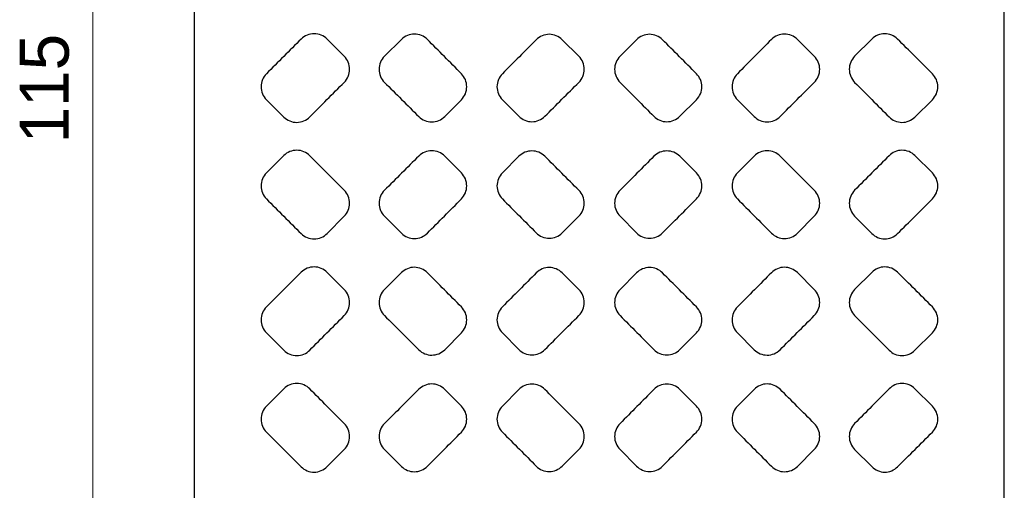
# Model space of a CAD drawing. Header units: millimetres. Extents: x 2329 to 5782, y 1296 to 2780.
# Tile 120 of 123: x 5700 to 5781, y 2252 to 2290. Entities that reach past the tile are written whole.
import ezdxf

# ---------------------------------------------------------------- set-up
doc = ezdxf.new("R2010")
doc.units = ezdxf.units.MM
doc.header["$LTSCALE"] = 0.3
doc.layers.add('00_COMPONENTS', color=7, linetype='Continuous')
doc.layers.add('51__DRAFT_DIMS', color=7, linetype='Continuous')
doc.styles.add('尺寸值样式', font='兰亭黑 GBK.TTF', dxfattribs={"height": 4})
doc.dimstyles.new('1直线标注', dxfattribs={"dimtxt": 4, "dimasz": 3, "dimexe": 2.5, "dimexo": 0, "dimtad": 1, "dimdec": 1, "dimdsep": 46, "dimtxsty": '尺寸值样式', "dimcen": 0, "dimclrd": 8, "dimclre": 8, "dimclrt": 7, "dimadec": 0, "dimazin": 0, "dimtp": 0.001, "dimtm": 0.001, "dimtfac": 1, "dimtdec": 1, "dimtmove": 0, "dimatfit": 0, "dimldrblk": '_FILLED', "dimfxl": 1, "dimtolj": 1, "dimlwd": 15, "dimlwe": 15, "dimarcsym": 0})

# ---------------------------------------------------------------- blocks, each defined once
blk = doc.blocks.new('*D386')
at = {"layer": '51__DRAFT_DIMS', "color": 8, "lineweight": 15}
for p, q in [((5720.16, 2341.844), (5703.871, 2341.844)), ((5706.371, 2338.844), (5706.371, 2229.844)), ((5720.16, 2226.844), (5703.871, 2226.844))]:
    blk.add_line(p, q, dxfattribs=at)
at = {"layer": '51__DRAFT_DIMS', "color": 8}
for points in [[(5706.871, 2338.844), (5705.871, 2338.844), (5706.371, 2341.844)], [(5705.871, 2229.844), (5706.871, 2229.844), (5706.371, 2226.844)]]:
    blk.add_solid(points, dxfattribs=at)
at = {"layer": 'Defpoints', "color": 0}
for p in [(5720.16, 2341.844), (5706.371, 2226.844), (5720.16, 2226.844)]:
    blk.add_point(p, dxfattribs=at)
at = {"layer": '51__DRAFT_DIMS', "color": 7, "insert": (5700.412, 2284.48), "char_height": 4, "attachment_point": 2, "rotation": 90, "line_spacing_factor": 0.9, "style": '尺寸值样式'}
blk.add_mtext('\\A1;115', dxfattribs=at)
blk = doc.blocks.new('_FILLED')
at = {"color": 0, "linetype": 'ByBlock'}
blk.add_solid([(0, 0), (-1, 0.167), (-1, -0.167)], dxfattribs=at)

msp = doc.modelspace()

# ---------------------------------------------------------------- linework, layer by layer
at = {"layer": '00_COMPONENTS'}
for p, q in [((5714.66036, 2223.7591), (5714.66036, 2344.92845)), ((5780.66036, 2223.7591), (5780.66036, 2344.92933)), ((5726.85657, 2287.11089), (5725.46858, 2288.50694)), ((5731.52313, 2288.48562), (5730.1467, 2287.11089)), ((5745.98169, 2287.11089), (5744.63309, 2288.46257)), ((5750.68763, 2288.46257), (5749.33903, 2287.11089)), ((5765.17402, 2287.11089), (5763.79759, 2288.48562)), ((5769.85214, 2288.50694), (5768.46415, 2287.11089)), ((5720.52501, 2283.57665), (5721.94088, 2282.16506)), ((5735.05084, 2282.21123), (5736.41076, 2283.57665)), ((5739.75131, 2283.57665), (5741.10538, 2282.22187)), ((5754.21534, 2282.22187), (5755.56941, 2283.57665)), ((5758.90996, 2283.57665), (5760.26989, 2282.21123)), ((5773.37985, 2282.16506), (5774.79571, 2283.57665)), ((5721.94088, 2279.02249), (5720.52501, 2277.61089)), ((5736.41076, 2277.61089), (5735.05084, 2278.97631)), ((5741.10538, 2278.96567), (5739.75131, 2277.61089)), ((5755.56941, 2277.61089), (5754.21534, 2278.96567)), ((5760.26989, 2278.97631), (5758.90996, 2277.61089)), ((5774.79571, 2277.61089), (5773.37985, 2279.02249)), ((5725.46858, 2272.68061), (5726.85657, 2274.07665)), ((5730.1467, 2274.07665), (5731.52313, 2272.70193)), ((5744.63309, 2272.72497), (5745.98169, 2274.07665)), ((5749.33903, 2274.07665), (5750.68763, 2272.72497)), ((5763.79759, 2272.70193), (5765.17402, 2274.07665)), ((5768.46415, 2274.07665), (5769.85214, 2272.68061)), ((5726.85657, 2268.11089), (5725.46858, 2269.50694)), ((5731.52313, 2269.48562), (5730.1467, 2268.11089)), ((5745.98169, 2268.11089), (5744.63309, 2269.46257)), ((5750.68763, 2269.46257), (5749.33903, 2268.11089)), ((5765.17402, 2268.11089), (5763.79759, 2269.48562)), ((5769.85214, 2269.50694), (5768.46415, 2268.11089)), ((5720.52501, 2264.57665), (5721.94088, 2263.16506)), ((5735.05084, 2263.21123), (5736.41076, 2264.57665)), ((5739.75131, 2264.57665), (5741.10538, 2263.22187)), ((5754.21534, 2263.22187), (5755.56941, 2264.57665)), ((5758.90996, 2264.57665), (5760.26989, 2263.21123)), ((5773.37985, 2263.16506), (5774.79571, 2264.57665)), ((5721.94088, 2260.02249), (5720.52501, 2258.61089)), ((5736.41076, 2258.61089), (5735.05084, 2259.97631)), ((5741.10538, 2259.96567), (5739.75131, 2258.61089)), ((5755.56941, 2258.61089), (5754.21534, 2259.96567)), ((5760.26989, 2259.97631), (5758.90996, 2258.61089)), ((5774.79571, 2258.61089), (5773.37985, 2260.02249)), ((5725.46858, 2253.68061), (5726.85657, 2255.07665)), ((5730.1467, 2255.07665), (5731.52313, 2253.70193)), ((5744.63309, 2253.72497), (5745.98169, 2255.07665)), ((5749.33903, 2255.07665), (5750.68763, 2253.72497)), ((5763.79759, 2253.70193), (5765.17402, 2255.07665)), ((5768.46415, 2255.07665), (5769.85214, 2253.68061))]:
    msp.add_line(p, q, dxfattribs=at)
for points, knots in [([(5725.46858, 2288.50694), (5725.33124, 2288.64509), (5724.99893, 2288.86978), (5724.41239, 2288.98938), (5723.82446, 2288.87606), (5723.4904, 2288.65354), (5723.35247, 2288.51599)], [0, 0, 0, 0, 0.25016184, 0.50002875, 0.74985608, 1, 1, 1, 1]), ([(5733.63924, 2288.47976), (5733.50184, 2288.61775), (5733.16927, 2288.84207), (5732.58244, 2288.96064), (5731.99468, 2288.84618), (5731.66093, 2288.62324), (5731.52313, 2288.48562)], [0, 0, 0, 0, 0.25006745, 0.4999935, 0.749903, 1, 1, 1, 1]), ([(5744.63309, 2288.46257), (5744.49559, 2288.60038), (5744.16265, 2288.82419), (5743.57548, 2288.94133), (5742.98798, 2288.82538), (5742.65463, 2288.60191), (5742.51698, 2288.46416)], [0, 0, 0, 0, 0.24999028, 0.49994986, 0.74992099, 1, 1, 1, 1]), ([(5752.80374, 2288.46416), (5752.66616, 2288.60185), (5752.33292, 2288.82528), (5751.74553, 2288.94133), (5751.15825, 2288.82429), (5750.82519, 2288.60044), (5750.68763, 2288.46257)], [0, 0, 0, 0, 0.24996878, 0.49991851, 0.74989978, 1, 1, 1, 1]), ([(5763.79759, 2288.48562), (5763.65986, 2288.62318), (5763.32622, 2288.84608), (5762.73857, 2288.96064), (5762.15163, 2288.84217), (5761.81895, 2288.61781), (5761.68148, 2288.47976)], [0, 0, 0, 0, 0.24998645, 0.49987524, 0.7498231, 1, 1, 1, 1]), ([(5771.96825, 2288.51599), (5771.83038, 2288.65348), (5771.49644, 2288.87597), (5770.90862, 2288.98939), (5770.32196, 2288.86987), (5769.98955, 2288.64514), (5769.85214, 2288.50694)], [0, 0, 0, 0, 0.2500332, 0.49984055, 0.74972912, 1, 1, 1, 1]), ([(5726.85657, 2284.99087), (5726.99384, 2285.12893), (5727.21624, 2285.46306), (5727.33187, 2286.05074), (5727.21633, 2286.63852), (5726.9939, 2286.97276), (5726.85657, 2287.11089)], [0, 0, 0, 0, 0.24987219, 0.49993411, 0.7500173, 1, 1, 1, 1]), ([(5730.1467, 2287.11089), (5730.00876, 2286.97312), (5729.78476, 2286.63943), (5729.66792, 2286.05102), (5729.78467, 2285.46251), (5730.0087, 2285.1287), (5730.1467, 2284.99087)], [0, 0, 0, 0, 0.24990597, 0.49993428, 0.74998479, 1, 1, 1, 1]), ([(5745.98169, 2284.99087), (5746.11934, 2285.12883), (5746.34251, 2285.46277), (5746.45869, 2286.05074), (5746.34261, 2286.63882), (5746.1194, 2286.97287), (5745.98169, 2287.11089)], [0, 0, 0, 0, 0.24997142, 0.49993412, 0.74991814, 1, 1, 1, 1]), ([(5749.33903, 2287.11089), (5749.20138, 2286.97293), (5748.97821, 2286.63899), (5748.86203, 2286.05102), (5748.97811, 2285.46294), (5749.20133, 2285.12889), (5749.33903, 2284.99087)], [0, 0, 0, 0, 0.24997142, 0.49993412, 0.74991814, 1, 1, 1, 1]), ([(5765.17402, 2284.99087), (5765.31196, 2285.12864), (5765.53596, 2285.46233), (5765.6528, 2286.05074), (5765.53606, 2286.63925), (5765.31202, 2286.97306), (5765.17402, 2287.11089)], [0, 0, 0, 0, 0.24990597, 0.49993429, 0.7499848, 1, 1, 1, 1]), ([(5768.46415, 2287.11089), (5768.32688, 2286.97283), (5768.10448, 2286.6387), (5767.98885, 2286.05102), (5768.10439, 2285.46324), (5768.32682, 2285.129), (5768.46415, 2284.99087)], [0, 0, 0, 0, 0.24987219, 0.49993411, 0.7500173, 1, 1, 1, 1]), ([(5720.52501, 2285.69668), (5720.38696, 2285.55904), (5720.16253, 2285.22549), (5720.04531, 2284.63681), (5720.16244, 2284.04802), (5720.3869, 2283.71435), (5720.52501, 2283.57665)], [0, 0, 0, 0, 0.24980948, 0.49993441, 0.75008231, 1, 1, 1, 1]), ([(5736.41076, 2283.57665), (5736.54823, 2283.71468), (5736.77101, 2284.04872), (5736.8869, 2284.63652), (5736.77111, 2285.22444), (5736.54829, 2285.55859), (5736.41076, 2285.69668)], [0, 0, 0, 0, 0.24994225, 0.49993409, 0.74994713, 1, 1, 1, 1]), ([(5739.75131, 2285.69668), (5739.61351, 2285.5588), (5739.38993, 2285.22498), (5739.27344, 2284.63681), (5739.38983, 2284.04853), (5739.61345, 2283.7146), (5739.75131, 2283.57665)], [0, 0, 0, 0, 0.24995954, 0.49993418, 0.74993047, 1, 1, 1, 1]), ([(5755.56941, 2283.57665), (5755.70721, 2283.71453), (5755.93079, 2284.04835), (5756.04729, 2284.63652), (5755.93089, 2285.2248), (5755.70727, 2285.55874), (5755.56941, 2285.69668)], [0, 0, 0, 0, 0.24995954, 0.49993419, 0.74993048, 1, 1, 1, 1]), ([(5758.90996, 2285.69668), (5758.77249, 2285.55865), (5758.54971, 2285.22462), (5758.43382, 2284.63681), (5758.54961, 2284.04889), (5758.77243, 2283.71474), (5758.90996, 2283.57665)], [0, 0, 0, 0, 0.24994225, 0.4999341, 0.74994713, 1, 1, 1, 1]), ([(5774.79571, 2283.57665), (5774.93376, 2283.71429), (5775.15819, 2284.04784), (5775.27541, 2284.63652), (5775.15829, 2285.22532), (5774.93382, 2285.55898), (5774.79571, 2285.69668)], [0, 0, 0, 0, 0.24980948, 0.49993442, 0.75008232, 1, 1, 1, 1]), ([(5721.94088, 2282.16506), (5722.07876, 2282.02758), (5722.41277, 2281.80516), (5723.00061, 2281.69194), (5723.58721, 2281.81163), (5723.91958, 2282.03643), (5724.05698, 2282.17466)], [0, 0, 0, 0, 0.25004412, 0.49983423, 0.74970962, 1, 1, 1, 1]), ([(5732.93473, 2282.20593), (5733.07244, 2282.06835), (5733.40602, 2281.84538), (5733.99365, 2281.73063), (5734.58063, 2281.84892), (5734.91336, 2282.07321), (5735.05084, 2282.21123)], [0, 0, 0, 0, 0.24998125, 0.49988096, 0.74983609, 1, 1, 1, 1]), ([(5741.10538, 2282.22187), (5741.24298, 2282.0842), (5741.57627, 2281.86084), (5742.1637, 2281.74497), (5742.75094, 2281.8622), (5743.08394, 2282.08612), (5743.22149, 2282.22401)], [0, 0, 0, 0, 0.24996808, 0.49991307, 0.74989306, 1, 1, 1, 1]), ([(5752.09923, 2282.22401), (5752.23671, 2282.08618), (5752.56961, 2281.8623), (5753.15674, 2281.74497), (5753.74428, 2281.86074), (5754.07767, 2282.08414), (5754.21534, 2282.22187)], [0, 0, 0, 0, 0.24999706, 0.49995532, 0.74992163, 1, 1, 1, 1]), ([(5760.26989, 2282.21123), (5760.40729, 2282.07327), (5760.73991, 2281.84901), (5761.32678, 2281.73063), (5761.91452, 2281.84529), (5762.24822, 2282.06829), (5762.38599, 2282.20593)], [0, 0, 0, 0, 0.25005439, 0.49998772, 0.74990825, 1, 1, 1, 1]), ([(5771.26374, 2282.17466), (5771.40108, 2282.03649), (5771.73334, 2281.81173), (5772.31983, 2281.69195), (5772.90778, 2281.80507), (5773.24189, 2282.02752), (5773.37985, 2282.16506)], [0, 0, 0, 0, 0.25018143, 0.50003519, 0.74984515, 1, 1, 1, 1]), ([(5724.05698, 2279.01289), (5723.91964, 2279.15106), (5723.58739, 2279.37582), (5723.0009, 2279.4956), (5722.41294, 2279.38248), (5722.07883, 2279.16002), (5721.94088, 2279.02249)], [0, 0, 0, 0, 0.25018143, 0.50003519, 0.74984514, 1, 1, 1, 1]), ([(5735.05084, 2278.97631), (5734.91343, 2279.11428), (5734.58081, 2279.33853), (5733.99394, 2279.45692), (5733.4062, 2279.34226), (5733.07251, 2279.11926), (5732.93473, 2278.98162)], [0, 0, 0, 0, 0.25005439, 0.49998772, 0.74990826, 1, 1, 1, 1]), ([(5743.22149, 2278.96354), (5743.08401, 2279.10137), (5742.75111, 2279.32525), (5742.16399, 2279.44257), (5741.57644, 2279.3268), (5741.24305, 2279.10341), (5741.10538, 2278.96567)], [0, 0, 0, 0, 0.24999706, 0.49995532, 0.74992163, 1, 1, 1, 1]), ([(5754.21534, 2278.96567), (5754.07774, 2279.10335), (5753.74445, 2279.32671), (5753.15702, 2279.44257), (5752.56978, 2279.32534), (5752.23678, 2279.10143), (5752.09923, 2278.96354)], [0, 0, 0, 0, 0.24996808, 0.49991307, 0.74989306, 1, 1, 1, 1]), ([(5762.38599, 2278.98162), (5762.24828, 2279.1192), (5761.9147, 2279.34216), (5761.32707, 2279.45692), (5760.74009, 2279.33863), (5760.40736, 2279.11433), (5760.26989, 2278.97631)], [0, 0, 0, 0, 0.24998124, 0.49988096, 0.74983609, 1, 1, 1, 1]), ([(5773.37985, 2279.02249), (5773.24196, 2279.15997), (5772.90796, 2279.38238), (5772.32011, 2279.4956), (5771.73351, 2279.37591), (5771.40114, 2279.15112), (5771.26374, 2279.01289)], [0, 0, 0, 0, 0.25004412, 0.49983423, 0.74970961, 1, 1, 1, 1]), ([(5720.52501, 2277.61089), (5720.38696, 2277.47326), (5720.16253, 2277.1397), (5720.04531, 2276.55102), (5720.16244, 2275.96223), (5720.3869, 2275.62856), (5720.52501, 2275.49087)], [0, 0, 0, 0, 0.24980948, 0.49993441, 0.75008231, 1, 1, 1, 1]), ([(5736.41076, 2275.49087), (5736.54823, 2275.62889), (5736.77101, 2275.96293), (5736.8869, 2276.55074), (5736.77111, 2277.13865), (5736.54829, 2277.4728), (5736.41076, 2277.61089)], [0, 0, 0, 0, 0.24994225, 0.4999341, 0.74994713, 1, 1, 1, 1]), ([(5739.75131, 2277.61089), (5739.61351, 2277.47302), (5739.38993, 2277.13919), (5739.27344, 2276.55102), (5739.38983, 2275.96274), (5739.61345, 2275.62881), (5739.75131, 2275.49087)], [0, 0, 0, 0, 0.24995954, 0.49993418, 0.74993047, 1, 1, 1, 1]), ([(5755.56941, 2275.49087), (5755.70721, 2275.62874), (5755.93079, 2275.96257), (5756.04729, 2276.55074), (5755.93089, 2277.13902), (5755.70727, 2277.47295), (5755.56941, 2277.61089)], [0, 0, 0, 0, 0.24995954, 0.49993419, 0.74993048, 1, 1, 1, 1]), ([(5758.90996, 2277.61089), (5758.77249, 2277.47287), (5758.54971, 2277.13883), (5758.43382, 2276.55103), (5758.54961, 2275.96311), (5758.77243, 2275.62896), (5758.90996, 2275.49087)], [0, 0, 0, 0, 0.24994225, 0.49993409, 0.74994713, 1, 1, 1, 1]), ([(5774.79571, 2275.49087), (5774.93376, 2275.6285), (5775.15819, 2275.96206), (5775.27541, 2276.55074), (5775.15829, 2277.13953), (5774.93382, 2277.4732), (5774.79571, 2277.61089)], [0, 0, 0, 0, 0.24980948, 0.49993441, 0.75008231, 1, 1, 1, 1]), ([(5726.85657, 2274.07665), (5726.99384, 2274.21472), (5727.21624, 2274.54885), (5727.33187, 2275.13652), (5727.21633, 2275.72431), (5726.9939, 2276.05855), (5726.85657, 2276.19668)], [0, 0, 0, 0, 0.24987219, 0.49993411, 0.75001729, 1, 1, 1, 1]), ([(5730.1467, 2276.19668), (5730.00876, 2276.05891), (5729.78476, 2275.72522), (5729.66792, 2275.13681), (5729.78467, 2274.54829), (5730.0087, 2274.21449), (5730.1467, 2274.07665)], [0, 0, 0, 0, 0.24990597, 0.49993428, 0.74998479, 1, 1, 1, 1]), ([(5745.98169, 2274.07665), (5746.11934, 2274.21462), (5746.34251, 2274.54855), (5746.45869, 2275.13652), (5746.34261, 2275.7246), (5746.1194, 2276.05865), (5745.98169, 2276.19668)], [0, 0, 0, 0, 0.24997142, 0.49993412, 0.74991814, 1, 1, 1, 1]), ([(5749.33903, 2276.19668), (5749.20138, 2276.05872), (5748.97821, 2275.72478), (5748.86203, 2275.13681), (5748.97811, 2274.54873), (5749.20133, 2274.21468), (5749.33903, 2274.07665)], [0, 0, 0, 0, 0.24997142, 0.49993412, 0.74991814, 1, 1, 1, 1]), ([(5765.17402, 2274.07665), (5765.31196, 2274.21442), (5765.53596, 2274.54812), (5765.6528, 2275.13652), (5765.53606, 2275.72504), (5765.31202, 2276.05885), (5765.17402, 2276.19668)], [0, 0, 0, 0, 0.24990597, 0.49993429, 0.7499848, 1, 1, 1, 1]), ([(5768.46415, 2276.19668), (5768.32688, 2276.05861), (5768.10448, 2275.72448), (5767.98885, 2275.13681), (5768.10439, 2274.54903), (5768.32682, 2274.21478), (5768.46415, 2274.07665)], [0, 0, 0, 0, 0.24987219, 0.49993411, 0.75001729, 1, 1, 1, 1]), ([(5723.35247, 2272.67156), (5723.49034, 2272.53407), (5723.82429, 2272.31158), (5724.4121, 2272.19816), (5724.99876, 2272.31767), (5725.33117, 2272.5424), (5725.46858, 2272.68061)], [0, 0, 0, 0, 0.2500332, 0.49984055, 0.74972912, 1, 1, 1, 1]), ([(5731.52313, 2272.70193), (5731.66086, 2272.56436), (5731.9945, 2272.34147), (5732.58215, 2272.22691), (5733.16909, 2272.34538), (5733.50177, 2272.56974), (5733.63924, 2272.70778)], [0, 0, 0, 0, 0.24998645, 0.49987525, 0.7498231, 1, 1, 1, 1]), ([(5742.51698, 2272.72339), (5742.65457, 2272.58569), (5742.9878, 2272.36227), (5743.57519, 2272.24621), (5744.16247, 2272.36326), (5744.49553, 2272.58711), (5744.63309, 2272.72497)], [0, 0, 0, 0, 0.24996877, 0.49991851, 0.74989978, 1, 1, 1, 1]), ([(5750.68763, 2272.72497), (5750.82513, 2272.58716), (5751.15807, 2272.36335), (5751.74524, 2272.24621), (5752.33275, 2272.36217), (5752.66609, 2272.58564), (5752.80374, 2272.72339)], [0, 0, 0, 0, 0.24999028, 0.49994986, 0.74992099, 1, 1, 1, 1]), ([(5761.68148, 2272.70778), (5761.81888, 2272.56979), (5762.15145, 2272.34548), (5762.73828, 2272.22691), (5763.32605, 2272.34137), (5763.65979, 2272.5643), (5763.79759, 2272.70193)], [0, 0, 0, 0, 0.25006745, 0.4999935, 0.749903, 1, 1, 1, 1]), ([(5769.85214, 2272.68061), (5769.98949, 2272.54246), (5770.32179, 2272.31777), (5770.90833, 2272.19816), (5771.49626, 2272.31148), (5771.83032, 2272.53401), (5771.96825, 2272.67156)], [0, 0, 0, 0, 0.25016184, 0.50002875, 0.74985609, 1, 1, 1, 1]), ([(5725.46858, 2269.50694), (5725.33124, 2269.64509), (5724.99893, 2269.86978), (5724.41239, 2269.98938), (5723.82446, 2269.87606), (5723.4904, 2269.65354), (5723.35247, 2269.51599)], [0, 0, 0, 0, 0.25016184, 0.50002875, 0.74985609, 1, 1, 1, 1]), ([(5733.63924, 2269.47976), (5733.50184, 2269.61775), (5733.16927, 2269.84207), (5732.58244, 2269.96064), (5731.99468, 2269.84618), (5731.66093, 2269.62324), (5731.52313, 2269.48562)], [0, 0, 0, 0, 0.25006745, 0.4999935, 0.749903, 1, 1, 1, 1]), ([(5744.63309, 2269.46257), (5744.49559, 2269.60038), (5744.16265, 2269.82419), (5743.57548, 2269.94133), (5742.98798, 2269.82538), (5742.65463, 2269.60191), (5742.51698, 2269.46416)], [0, 0, 0, 0, 0.24999028, 0.49994986, 0.74992099, 1, 1, 1, 1]), ([(5752.80374, 2269.46416), (5752.66616, 2269.60185), (5752.33292, 2269.82528), (5751.74553, 2269.94133), (5751.15825, 2269.82429), (5750.82519, 2269.60044), (5750.68763, 2269.46257)], [0, 0, 0, 0, 0.24996877, 0.4999185, 0.74989978, 1, 1, 1, 1]), ([(5763.79759, 2269.48562), (5763.65986, 2269.62318), (5763.32622, 2269.84608), (5762.73857, 2269.96064), (5762.15163, 2269.84217), (5761.81895, 2269.61781), (5761.68148, 2269.47976)], [0, 0, 0, 0, 0.24998645, 0.49987524, 0.7498231, 1, 1, 1, 1]), ([(5771.96825, 2269.51599), (5771.83038, 2269.65348), (5771.49644, 2269.87597), (5770.90862, 2269.98939), (5770.32196, 2269.86987), (5769.98955, 2269.64514), (5769.85214, 2269.50694)], [0, 0, 0, 0, 0.2500332, 0.49984055, 0.74972912, 1, 1, 1, 1]), ([(5726.85657, 2265.99087), (5726.99384, 2266.12893), (5727.21624, 2266.46306), (5727.33187, 2267.05074), (5727.21633, 2267.63852), (5726.9939, 2267.97276), (5726.85657, 2268.11089)], [0, 0, 0, 0, 0.24987219, 0.49993411, 0.7500173, 1, 1, 1, 1]), ([(5730.1467, 2268.11089), (5730.00876, 2267.97312), (5729.78476, 2267.63943), (5729.66792, 2267.05102), (5729.78467, 2266.46251), (5730.0087, 2266.1287), (5730.1467, 2265.99087)], [0, 0, 0, 0, 0.24990597, 0.49993428, 0.74998479, 1, 1, 1, 1]), ([(5745.98169, 2265.99087), (5746.11934, 2266.12883), (5746.34251, 2266.46277), (5746.45869, 2267.05074), (5746.34261, 2267.63882), (5746.1194, 2267.97287), (5745.98169, 2268.11089)], [0, 0, 0, 0, 0.24997142, 0.49993412, 0.74991814, 1, 1, 1, 1]), ([(5749.33903, 2268.11089), (5749.20138, 2267.97293), (5748.97821, 2267.63899), (5748.86203, 2267.05102), (5748.97811, 2266.46294), (5749.20133, 2266.12889), (5749.33903, 2265.99087)], [0, 0, 0, 0, 0.24997142, 0.49993412, 0.74991814, 1, 1, 1, 1]), ([(5765.17402, 2265.99087), (5765.31196, 2266.12864), (5765.53596, 2266.46233), (5765.6528, 2267.05074), (5765.53606, 2267.63925), (5765.31202, 2267.97306), (5765.17402, 2268.11089)], [0, 0, 0, 0, 0.24990597, 0.49993429, 0.7499848, 1, 1, 1, 1]), ([(5768.46415, 2268.11089), (5768.32688, 2267.97283), (5768.10448, 2267.6387), (5767.98885, 2267.05102), (5768.10439, 2266.46324), (5768.32682, 2266.129), (5768.46415, 2265.99087)], [0, 0, 0, 0, 0.24987219, 0.49993411, 0.75001729, 1, 1, 1, 1]), ([(5720.52501, 2266.69668), (5720.38696, 2266.55904), (5720.16253, 2266.22549), (5720.04531, 2265.63681), (5720.16244, 2265.04802), (5720.3869, 2264.71435), (5720.52501, 2264.57665)], [0, 0, 0, 0, 0.24980948, 0.49993441, 0.75008231, 1, 1, 1, 1]), ([(5736.41076, 2264.57665), (5736.54823, 2264.71468), (5736.77101, 2265.04872), (5736.8869, 2265.63652), (5736.77111, 2266.22444), (5736.54829, 2266.55859), (5736.41076, 2266.69668)], [0, 0, 0, 0, 0.24994225, 0.4999341, 0.74994713, 1, 1, 1, 1]), ([(5739.75131, 2266.69668), (5739.61351, 2266.5588), (5739.38993, 2266.22498), (5739.27344, 2265.63681), (5739.38983, 2265.04853), (5739.61345, 2264.7146), (5739.75131, 2264.57665)], [0, 0, 0, 0, 0.24995954, 0.49993418, 0.74993047, 1, 1, 1, 1]), ([(5755.56941, 2264.57665), (5755.70721, 2264.71453), (5755.93079, 2265.04835), (5756.04729, 2265.63652), (5755.93089, 2266.2248), (5755.70727, 2266.55874), (5755.56941, 2266.69668)], [0, 0, 0, 0, 0.24995954, 0.49993419, 0.74993048, 1, 1, 1, 1]), ([(5758.90996, 2266.69668), (5758.77249, 2266.55865), (5758.54971, 2266.22462), (5758.43382, 2265.63681), (5758.54961, 2265.04889), (5758.77243, 2264.71474), (5758.90996, 2264.57665)], [0, 0, 0, 0, 0.24994225, 0.49993409, 0.74994713, 1, 1, 1, 1]), ([(5774.79571, 2264.57665), (5774.93376, 2264.71429), (5775.15819, 2265.04784), (5775.27541, 2265.63652), (5775.15829, 2266.22532), (5774.93382, 2266.55898), (5774.79571, 2266.69668)], [0, 0, 0, 0, 0.24980948, 0.49993441, 0.75008231, 1, 1, 1, 1]), ([(5721.94088, 2263.16506), (5722.07876, 2263.02758), (5722.41277, 2262.80516), (5723.00061, 2262.69194), (5723.58721, 2262.81163), (5723.91958, 2263.03643), (5724.05698, 2263.17466)], [0, 0, 0, 0, 0.25004412, 0.49983423, 0.74970962, 1, 1, 1, 1]), ([(5732.93473, 2263.20593), (5733.07244, 2263.06835), (5733.40602, 2262.84538), (5733.99365, 2262.73063), (5734.58063, 2262.84892), (5734.91336, 2263.07321), (5735.05084, 2263.21123)], [0, 0, 0, 0, 0.24998125, 0.49988096, 0.74983609, 1, 1, 1, 1]), ([(5741.10538, 2263.22187), (5741.24298, 2263.0842), (5741.57627, 2262.86084), (5742.1637, 2262.74497), (5742.75094, 2262.8622), (5743.08394, 2263.08612), (5743.22149, 2263.22401)], [0, 0, 0, 0, 0.24996808, 0.49991307, 0.74989306, 1, 1, 1, 1]), ([(5752.09923, 2263.22401), (5752.23671, 2263.08618), (5752.56961, 2262.8623), (5753.15674, 2262.74497), (5753.74428, 2262.86074), (5754.07767, 2263.08414), (5754.21534, 2263.22187)], [0, 0, 0, 0, 0.24999706, 0.49995532, 0.74992163, 1, 1, 1, 1]), ([(5760.26989, 2263.21123), (5760.40729, 2263.07327), (5760.73991, 2262.84901), (5761.32678, 2262.73063), (5761.91452, 2262.84529), (5762.24822, 2263.06829), (5762.38599, 2263.20593)], [0, 0, 0, 0, 0.25005439, 0.49998772, 0.74990826, 1, 1, 1, 1]), ([(5771.26374, 2263.17466), (5771.40108, 2263.03649), (5771.73334, 2262.81173), (5772.31983, 2262.69195), (5772.90778, 2262.80507), (5773.24189, 2263.02752), (5773.37985, 2263.16506)], [0, 0, 0, 0, 0.25018143, 0.50003519, 0.74984515, 1, 1, 1, 1]), ([(5724.05698, 2260.01289), (5723.91964, 2260.15106), (5723.58739, 2260.37582), (5723.0009, 2260.4956), (5722.41294, 2260.38248), (5722.07883, 2260.16002), (5721.94088, 2260.02249)], [0, 0, 0, 0, 0.25018143, 0.50003519, 0.74984514, 1, 1, 1, 1]), ([(5735.05084, 2259.97631), (5734.91343, 2260.11428), (5734.58081, 2260.33853), (5733.99394, 2260.45692), (5733.4062, 2260.34226), (5733.07251, 2260.11926), (5732.93473, 2259.98162)], [0, 0, 0, 0, 0.25005439, 0.49998772, 0.74990825, 1, 1, 1, 1]), ([(5743.22149, 2259.96354), (5743.08401, 2260.10137), (5742.75111, 2260.32525), (5742.16399, 2260.44257), (5741.57644, 2260.3268), (5741.24305, 2260.10341), (5741.10538, 2259.96567)], [0, 0, 0, 0, 0.24999706, 0.49995532, 0.74992163, 1, 1, 1, 1]), ([(5754.21534, 2259.96567), (5754.07774, 2260.10335), (5753.74445, 2260.32671), (5753.15702, 2260.44257), (5752.56978, 2260.32534), (5752.23678, 2260.10143), (5752.09923, 2259.96354)], [0, 0, 0, 0, 0.24996808, 0.49991307, 0.74989306, 1, 1, 1, 1]), ([(5762.38599, 2259.98162), (5762.24828, 2260.1192), (5761.9147, 2260.34216), (5761.32707, 2260.45692), (5760.74009, 2260.33863), (5760.40736, 2260.11433), (5760.26989, 2259.97631)], [0, 0, 0, 0, 0.24998124, 0.49988096, 0.74983609, 1, 1, 1, 1]), ([(5773.37985, 2260.02249), (5773.24196, 2260.15997), (5772.90796, 2260.38238), (5772.32011, 2260.4956), (5771.73351, 2260.37591), (5771.40114, 2260.15112), (5771.26374, 2260.01289)], [0, 0, 0, 0, 0.25004412, 0.49983423, 0.74970961, 1, 1, 1, 1]), ([(5720.52501, 2258.61089), (5720.38696, 2258.47326), (5720.16253, 2258.1397), (5720.04531, 2257.55102), (5720.16244, 2256.96223), (5720.3869, 2256.62856), (5720.52501, 2256.49087)], [0, 0, 0, 0, 0.24980948, 0.49993441, 0.75008231, 1, 1, 1, 1]), ([(5736.41076, 2256.49087), (5736.54823, 2256.62889), (5736.77101, 2256.96293), (5736.8869, 2257.55074), (5736.77111, 2258.13865), (5736.54829, 2258.4728), (5736.41076, 2258.61089)], [0, 0, 0, 0, 0.24994225, 0.4999341, 0.74994713, 1, 1, 1, 1]), ([(5739.75131, 2258.61089), (5739.61351, 2258.47302), (5739.38993, 2258.13919), (5739.27344, 2257.55102), (5739.38983, 2256.96274), (5739.61345, 2256.62881), (5739.75131, 2256.49087)], [0, 0, 0, 0, 0.24995954, 0.49993419, 0.74993048, 1, 1, 1, 1]), ([(5755.56941, 2256.49087), (5755.70721, 2256.62874), (5755.93079, 2256.96257), (5756.04729, 2257.55074), (5755.93089, 2258.13902), (5755.70727, 2258.47295), (5755.56941, 2258.61089)], [0, 0, 0, 0, 0.24995954, 0.49993419, 0.74993048, 1, 1, 1, 1]), ([(5758.90996, 2258.61089), (5758.77249, 2258.47287), (5758.54971, 2258.13883), (5758.43382, 2257.55103), (5758.54961, 2256.96311), (5758.77243, 2256.62896), (5758.90996, 2256.49087)], [0, 0, 0, 0, 0.24994225, 0.49993409, 0.74994713, 1, 1, 1, 1]), ([(5774.79571, 2256.49087), (5774.93376, 2256.6285), (5775.15819, 2256.96206), (5775.27541, 2257.55074), (5775.15829, 2258.13953), (5774.93382, 2258.4732), (5774.79571, 2258.61089)], [0, 0, 0, 0, 0.24980948, 0.49993441, 0.75008231, 1, 1, 1, 1]), ([(5726.85657, 2255.07665), (5726.99384, 2255.21472), (5727.21624, 2255.54885), (5727.33187, 2256.13652), (5727.21633, 2256.72431), (5726.9939, 2257.05855), (5726.85657, 2257.19668)], [0, 0, 0, 0, 0.24987219, 0.49993411, 0.75001729, 1, 1, 1, 1]), ([(5730.1467, 2257.19668), (5730.00876, 2257.05891), (5729.78476, 2256.72522), (5729.66792, 2256.13681), (5729.78467, 2255.54829), (5730.0087, 2255.21449), (5730.1467, 2255.07665)], [0, 0, 0, 0, 0.24990597, 0.49993428, 0.74998479, 1, 1, 1, 1]), ([(5745.98169, 2255.07665), (5746.11934, 2255.21462), (5746.34251, 2255.54855), (5746.45869, 2256.13652), (5746.34261, 2256.7246), (5746.1194, 2257.05865), (5745.98169, 2257.19668)], [0, 0, 0, 0, 0.24997142, 0.49993412, 0.74991814, 1, 1, 1, 1]), ([(5749.33903, 2257.19668), (5749.20138, 2257.05872), (5748.97821, 2256.72478), (5748.86203, 2256.13681), (5748.97811, 2255.54873), (5749.20133, 2255.21468), (5749.33903, 2255.07665)], [0, 0, 0, 0, 0.24997142, 0.49993412, 0.74991814, 1, 1, 1, 1]), ([(5765.17402, 2255.07665), (5765.31196, 2255.21442), (5765.53596, 2255.54812), (5765.6528, 2256.13652), (5765.53606, 2256.72504), (5765.31202, 2257.05885), (5765.17402, 2257.19668)], [0, 0, 0, 0, 0.24990597, 0.49993428, 0.74998479, 1, 1, 1, 1]), ([(5768.46415, 2257.19668), (5768.32688, 2257.05861), (5768.10448, 2256.72448), (5767.98885, 2256.13681), (5768.10439, 2255.54903), (5768.32682, 2255.21478), (5768.46415, 2255.07665)], [0, 0, 0, 0, 0.24987219, 0.49993411, 0.75001729, 1, 1, 1, 1]), ([(5723.35247, 2253.67156), (5723.49034, 2253.53407), (5723.82429, 2253.31158), (5724.4121, 2253.19816), (5724.99876, 2253.31767), (5725.33117, 2253.5424), (5725.46858, 2253.68061)], [0, 0, 0, 0, 0.2500332, 0.49984055, 0.74972912, 1, 1, 1, 1]), ([(5731.52313, 2253.70193), (5731.66086, 2253.56436), (5731.9945, 2253.34147), (5732.58215, 2253.22691), (5733.16909, 2253.34538), (5733.50177, 2253.56974), (5733.63924, 2253.70778)], [0, 0, 0, 0, 0.24998645, 0.49987524, 0.7498231, 1, 1, 1, 1]), ([(5742.51698, 2253.72339), (5742.65457, 2253.58569), (5742.9878, 2253.36227), (5743.57519, 2253.24621), (5744.16247, 2253.36326), (5744.49553, 2253.58711), (5744.63309, 2253.72497)], [0, 0, 0, 0, 0.24996877, 0.49991851, 0.74989978, 1, 1, 1, 1]), ([(5750.68763, 2253.72497), (5750.82513, 2253.58716), (5751.15807, 2253.36335), (5751.74524, 2253.24621), (5752.33275, 2253.36217), (5752.66609, 2253.58564), (5752.80374, 2253.72339)], [0, 0, 0, 0, 0.24999028, 0.49994986, 0.74992099, 1, 1, 1, 1]), ([(5761.68148, 2253.70778), (5761.81888, 2253.56979), (5762.15145, 2253.34548), (5762.73828, 2253.22691), (5763.32605, 2253.34137), (5763.65979, 2253.5643), (5763.79759, 2253.70193)], [0, 0, 0, 0, 0.25006745, 0.4999935, 0.749903, 1, 1, 1, 1]), ([(5769.85214, 2253.68061), (5769.98949, 2253.54246), (5770.32179, 2253.31777), (5770.90833, 2253.19816), (5771.49626, 2253.31148), (5771.83032, 2253.53401), (5771.96825, 2253.67156)], [0, 0, 0, 0, 0.25016184, 0.50002875, 0.74985609, 1, 1, 1, 1])]:
    msp.add_open_spline(points, degree=3, knots=knots, dxfattribs=at)
for points in [[(5723.35247, 2288.51599), (5722.41011, 2287.5761), (5721.46762, 2286.63633), (5720.52501, 2285.69668)], [(5736.41076, 2285.69668), (5735.4868, 2286.62426), (5734.56296, 2287.55195), (5733.63924, 2288.47976)], [(5742.51698, 2288.46416), (5741.59521, 2287.54155), (5740.67332, 2286.61906), (5739.75131, 2285.69668)], [(5755.56941, 2285.69668), (5754.6474, 2286.61906), (5753.72551, 2287.54155), (5752.80374, 2288.46416)], [(5761.68148, 2288.47976), (5760.75776, 2287.55195), (5759.83392, 2286.62426), (5758.90996, 2285.69668)], [(5774.79571, 2285.69668), (5773.8531, 2286.63633), (5772.91061, 2287.5761), (5771.96825, 2288.51599)], [(5724.05698, 2282.17466), (5724.99006, 2283.11352), (5725.92326, 2284.05225), (5726.85657, 2284.99087)], [(5730.1467, 2284.99087), (5731.07616, 2284.06267), (5732.0055, 2283.13436), (5732.93473, 2282.20593)], [(5743.22149, 2282.22401), (5744.14144, 2283.14641), (5745.06151, 2284.0687), (5745.98169, 2284.99087)], [(5749.33903, 2284.99087), (5750.25922, 2284.0687), (5751.17928, 2283.14641), (5752.09923, 2282.22401)], [(5762.38599, 2282.20593), (5763.31522, 2283.13436), (5764.24456, 2284.06267), (5765.17402, 2284.99087)], [(5768.46415, 2284.99087), (5769.39747, 2284.05225), (5770.33066, 2283.11352), (5771.26374, 2282.17466)], [(5726.85657, 2276.19668), (5725.92326, 2277.1353), (5724.99006, 2278.07403), (5724.05698, 2279.01289)], [(5732.93473, 2278.98162), (5732.0055, 2278.05319), (5731.07616, 2277.12487), (5730.1467, 2276.19668)], [(5745.98169, 2276.19668), (5745.06151, 2277.11885), (5744.14144, 2278.04114), (5743.22149, 2278.96354)], [(5752.09923, 2278.96354), (5751.17928, 2278.04114), (5750.25922, 2277.11885), (5749.33903, 2276.19668)], [(5765.17402, 2276.19668), (5764.24456, 2277.12487), (5763.31522, 2278.05319), (5762.38599, 2278.98162)], [(5771.26374, 2279.01289), (5770.33066, 2278.07403), (5769.39747, 2277.1353), (5768.46415, 2276.19668)], [(5720.52501, 2275.49087), (5721.46762, 2274.55122), (5722.41011, 2273.61145), (5723.35247, 2272.67156)], [(5733.63924, 2272.70778), (5734.56296, 2273.6356), (5735.4868, 2274.56329), (5736.41076, 2275.49087)], [(5739.75131, 2275.49087), (5740.67332, 2274.56849), (5741.59521, 2273.646), (5742.51698, 2272.72339)], [(5752.80374, 2272.72339), (5753.72551, 2273.646), (5754.6474, 2274.56849), (5755.56941, 2275.49087)], [(5758.90996, 2275.49087), (5759.83392, 2274.56329), (5760.75776, 2273.6356), (5761.68148, 2272.70778)], [(5771.96825, 2272.67156), (5772.91061, 2273.61145), (5773.8531, 2274.55122), (5774.79571, 2275.49087)], [(5723.35247, 2269.51599), (5722.41011, 2268.5761), (5721.46762, 2267.63633), (5720.52501, 2266.69668)], [(5736.41076, 2266.69668), (5735.4868, 2267.62426), (5734.56296, 2268.55195), (5733.63924, 2269.47976)], [(5742.51698, 2269.46416), (5741.59521, 2268.54155), (5740.67332, 2267.61906), (5739.75131, 2266.69668)], [(5755.56941, 2266.69668), (5754.6474, 2267.61906), (5753.72551, 2268.54155), (5752.80374, 2269.46416)], [(5761.68148, 2269.47976), (5760.75776, 2268.55195), (5759.83392, 2267.62426), (5758.90996, 2266.69668)], [(5774.79571, 2266.69668), (5773.8531, 2267.63633), (5772.91061, 2268.5761), (5771.96825, 2269.51599)], [(5724.05698, 2263.17466), (5724.99006, 2264.11352), (5725.92326, 2265.05225), (5726.85657, 2265.99087)], [(5730.1467, 2265.99087), (5731.07616, 2265.06267), (5732.0055, 2264.13436), (5732.93473, 2263.20593)], [(5743.22149, 2263.22401), (5744.14144, 2264.14641), (5745.06151, 2265.0687), (5745.98169, 2265.99087)], [(5749.33903, 2265.99087), (5750.25922, 2265.0687), (5751.17928, 2264.14641), (5752.09923, 2263.22401)], [(5762.38599, 2263.20593), (5763.31522, 2264.13436), (5764.24456, 2265.06267), (5765.17402, 2265.99087)], [(5768.46415, 2265.99087), (5769.39747, 2265.05225), (5770.33066, 2264.11352), (5771.26374, 2263.17466)], [(5726.85657, 2257.19668), (5725.92326, 2258.1353), (5724.99006, 2259.07403), (5724.05698, 2260.01289)], [(5732.93473, 2259.98162), (5732.0055, 2259.05319), (5731.07616, 2258.12487), (5730.1467, 2257.19668)], [(5745.98169, 2257.19668), (5745.06151, 2258.11885), (5744.14144, 2259.04114), (5743.22149, 2259.96354)], [(5752.09923, 2259.96354), (5751.17928, 2259.04114), (5750.25922, 2258.11885), (5749.33903, 2257.19668)], [(5765.17402, 2257.19668), (5764.24456, 2258.12487), (5763.31522, 2259.05319), (5762.38599, 2259.98162)], [(5771.26374, 2260.01289), (5770.33066, 2259.07403), (5769.39747, 2258.1353), (5768.46415, 2257.19668)], [(5720.52501, 2256.49087), (5721.46762, 2255.55122), (5722.41011, 2254.61145), (5723.35247, 2253.67156)], [(5733.63924, 2253.70778), (5734.56296, 2254.6356), (5735.4868, 2255.56329), (5736.41076, 2256.49087)], [(5739.75131, 2256.49087), (5740.67332, 2255.56849), (5741.59521, 2254.646), (5742.51698, 2253.72339)], [(5752.80374, 2253.72339), (5753.72551, 2254.646), (5754.6474, 2255.56849), (5755.56941, 2256.49087)], [(5758.90996, 2256.49087), (5759.83392, 2255.56329), (5760.75776, 2254.6356), (5761.68148, 2253.70778)], [(5771.96825, 2253.67156), (5772.91061, 2254.61145), (5773.8531, 2255.55122), (5774.79571, 2256.49087)]]:
    msp.add_open_spline(points, degree=3, dxfattribs=at)

# ---------------------------------------------------------------- dimensions: what is measured, and where the dimension line sits
at = {"layer": '51__DRAFT_DIMS'}
dim = msp.add_linear_dim(base=(5706.37074, 2226.84377), p1=(5720.16036, 2341.84377), p2=(5720.16036, 2226.84377), angle=270, dimstyle='1直线标注', dxfattribs=at)
dim.commit()
dim.dimension.update_dxf_attribs({"geometry": '*D386', "text_midpoint": (5706.37074, 2284.4805), "dimtype": 160})

doc.saveas('drawing.dxf')
